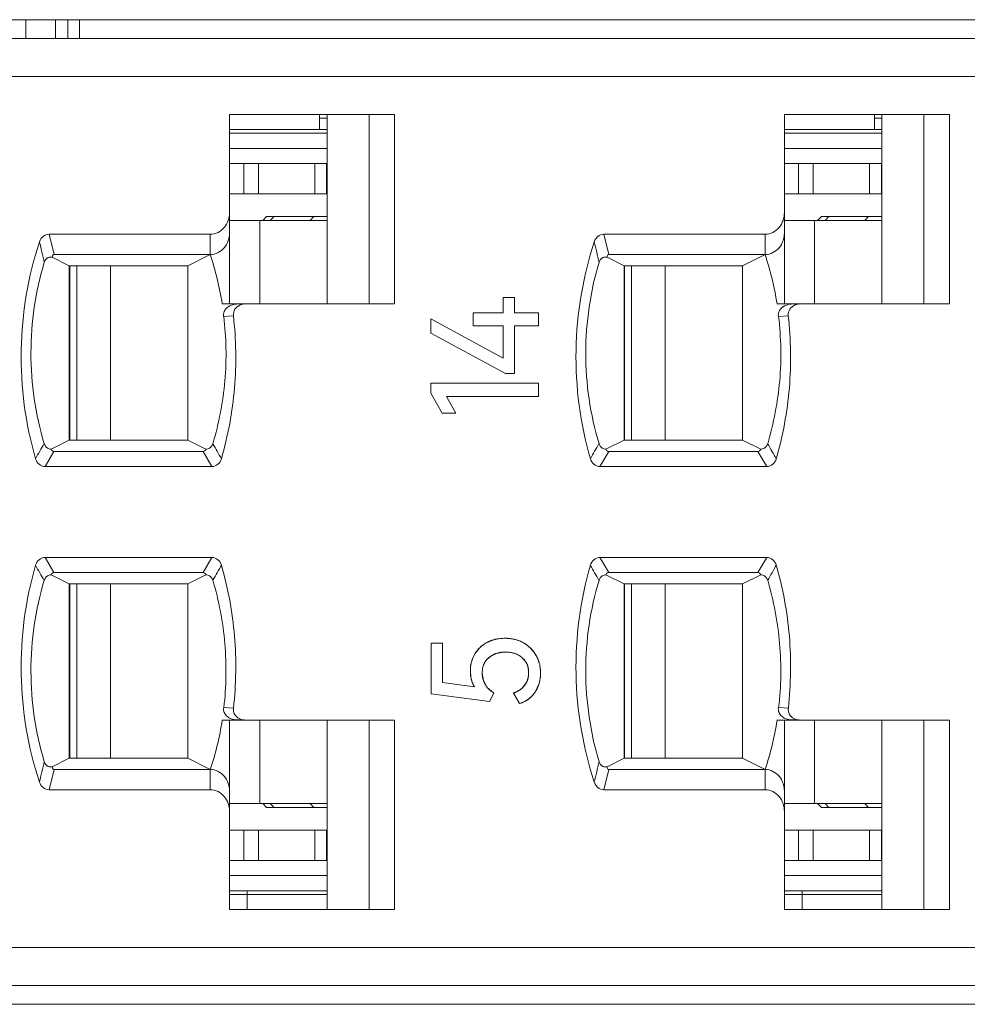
# Model space of a CAD drawing. Header units: inches. Extents: x 830 to 2908, y -1046 to 167.
# Tile 22 of 33: x 2665 to 2678, y -814 to -801. Entities that reach past the tile are written whole.
import ezdxf

# ---------------------------------------------------------------- set-up
doc = ezdxf.new("R2010")
doc.units = ezdxf.units.IN
doc.header["$LTSCALE"] = 23.1
doc.header["$MEASUREMENT"] = 0
doc.layers.get('0').update_dxf_attribs({"lineweight": 18})
for name, color, linetype, lineweight in [('1_10', 7, 'Continuous', 18), ('1_27', 7, 'Continuous', 18), ('1_37', 7, 'Continuous', 18), ('1_40', 7, 'Continuous', 18), ('1_41', 7, 'Continuous', 18), ('1_42', 7, 'Continuous', 18), ('1_43', 7, 'Continuous', 18), ('1_6', 7, 'Continuous', 18), ('1_8', 7, 'Continuous', 18), ('1_9', 7, 'Continuous', 18)]:
    doc.layers.add(name, color=color, linetype=linetype, lineweight=lineweight)

msp = doc.modelspace()

# ---------------------------------------------------------------- linework, layer by layer
at = {"color": 0, "linetype": 'Continuous', "lineweight": 0}
for p, q in [((2605.83, -800.779), (2704.83, -800.779)), ((2665.479, -801.029), (2665.479, -800.779)), ((2665.873, -800.779), (2665.873, -801.029)), ((2666.036, -801.029), (2666.036, -800.779)), ((2666.187, -800.779), (2666.187, -801.029)), ((2671.787, -804.446), (2671.936, -804.446)), ((2671.787, -804.65), (2671.787, -804.446)), ((2671.936, -804.446), (2671.936, -804.65)), ((2671.389, -804.65), (2671.787, -804.65)), ((2671.389, -804.822), (2671.389, -804.65)), ((2671.936, -804.65), (2672.25, -804.65)), ((2672.25, -804.65), (2672.25, -804.822)), ((2671.787, -805.249), (2670.828, -804.729)), ((2670.828, -804.917), (2670.828, -804.729)), ((2671.787, -804.822), (2671.389, -804.822)), ((2671.787, -805.249), (2671.787, -804.822)), ((2672.25, -804.822), (2671.936, -804.822)), ((2671.936, -804.822), (2671.936, -805.451)), ((2670.828, -804.917), (2671.816, -805.451)), ((2671.936, -805.451), (2671.816, -805.451)), ((2670.828, -805.579), (2672.25, -805.579)), ((2670.828, -805.711), (2670.828, -805.579)), ((2672.25, -805.579), (2672.25, -805.754)), ((2670.828, -805.711), (2670.981, -805.975)), ((2672.25, -805.754), (2671.036, -805.754)), ((2671.162, -805.975), (2671.036, -805.754)), ((2671.036, -805.754), (2671.117, -805.897)), ((2671.162, -805.975), (2670.981, -805.975)), ((2671.574, -809.001), (2671.644, -808.972)), ((2671.723, -808.953), (2671.81, -808.947)), ((2671.81, -808.947), (2671.9, -808.954)), ((2670.834, -809.011), (2670.985, -809.011)), ((2670.834, -809.682), (2670.834, -809.011)), ((2670.985, -809.011), (2670.985, -809.531)), ((2671.38, -809.218), (2671.411, -809.154)), ((2671.734, -809.137), (2671.678, -809.154)), ((2671.957, -809.154), (2671.904, -809.138)), ((2672.083, -809.257), (2672.037, -809.203)), ((2672.22, -809.172), (2672.259, -809.263)), ((2671.358, -809.458), (2671.352, -809.379)), ((2671.514, -809.344), (2671.509, -809.405)), ((2672.272, -809.321), (2672.279, -809.405)), ((2671.376, -809.527), (2671.358, -809.458)), ((2671.509, -809.405), (2671.525, -809.506)), ((2671.525, -809.506), (2671.575, -809.595)), ((2672.099, -809.52), (2672.116, -809.466)), ((2672.116, -809.466), (2672.121, -809.425)), ((2671.406, -809.587), (2670.985, -809.531)), ((2671.406, -809.587), (2671.376, -809.527)), ((2671.575, -809.595), (2671.662, -809.669)), ((2671.98, -809.643), (2672.03, -809.61)), ((2672.03, -809.61), (2672.087, -809.544)), ((2672.26, -809.544), (2672.208, -809.656)), ((2670.834, -809.682), (2671.606, -809.779)), ((2671.606, -809.779), (2671.662, -809.669)), ((2671.922, -809.669), (2672.002, -809.808)), ((2671.931, -809.665), (2671.98, -809.643)), ((2672.208, -809.656), (2672.167, -809.707)), ((2672.07, -809.779), (2672.002, -809.808)), ((2608.03, -813.779), (2704.63, -813.779))]:
    msp.add_line(p, q, dxfattribs=at)
for centre, radius, start, end in [((2671.791, -809.424), 0.475, 105.2624, 108.0017), ((2671.801, -809.471), 0.524, 98.6133, 100.5856), ((2671.819, -809.455), 0.508, 78.7434, 80.8462), ((2671.823, -809.435), 0.487, 76.1785, 78.7459), ((2671.828, -809.417), 0.469, 70.8863, 76.1854), ((2671.836, -809.392), 0.443, 60.5655, 70.9334), ((2671.755, -809.361), 0.401, 138.8627, 143.6562), ((2671.761, -809.366), 0.409, 137.7491, 138.875), ((2671.769, -809.373), 0.42, 128.9274, 137.719), ((2671.773, -809.378), 0.427, 127.4469, 128.951), ((2671.774, -809.379), 0.427, 120.3872, 127.448), ((2671.771, -809.375), 0.423, 117.8417, 120.3839), ((2671.84, -809.385), 0.434, 55.2966, 60.4866), ((2671.834, -809.394), 0.445, 50.9472, 55.3032), ((2671.831, -809.397), 0.449, 48.9714, 50.952), ((2671.831, -809.398), 0.45, 41.2571, 48.9731), ((2671.834, -809.395), 0.446, 39.1009, 41.2517), ((2671.839, -809.391), 0.44, 35.0248, 39.1062), ((2671.799, -809.374), 0.447, 160.9279, 169.082), ((2671.779, -809.368), 0.426, 159.4122, 160.8762), ((2671.743, -809.352), 0.386, 143.6501, 149.2497), ((2671.809, -809.499), 0.369, 100.2248, 101.657), ((2671.846, -809.427), 0.295, 63.6859, 67.8654), ((2671.849, -809.384), 0.427, 29.7548, 35.033), ((2671.826, -809.379), 0.474, 170.6811, 180.0036), ((2671.816, -809.378), 0.464, 169.037, 170.6629), ((2671.878, -809.386), 0.242, 29.8575, 32.253), ((2671.802, -809.399), 0.476, 9.4142, 11.6716), ((2671.796, -809.411), 0.482, 348.2054, 349.7944), ((2671.775, -809.408), 0.504, 349.8153, 354.3413), ((2671.749, -809.405), 0.53, 354.3326, 358.1563), ((2671.735, -809.405), 0.544, 358.1464, 0.0025), ((2671.878, -809.421), 0.242, 329.7085, 335.9282), ((2671.817, -809.416), 0.461, 343.8259, 348.2267), ((2671.783, -809.274), 0.418, 289.4432, 290.7508), ((2671.877, -809.421), 0.407, 298.3264, 303.4946), ((2671.877, -809.422), 0.406, 303.4852, 309.7953), ((2671.884, -809.43), 0.396, 309.7884, 315.5966)]:
    msp.add_arc(centre, radius, start, end, dxfattribs=at)
for points, knots in [([(2671.81, -808.947), (2671.799, -808.947), (2671.777, -808.947), (2671.745, -808.95), (2671.72, -808.953), (2671.699, -808.957), (2671.685, -808.96), (2671.67, -808.964), (2671.656, -808.968), (2671.641, -808.972), (2671.63, -808.976), (2671.621, -808.98), (2671.614, -808.983), (2671.607, -808.985), (2671.601, -808.988), (2671.597, -808.99), (2671.593, -808.991), (2671.59, -808.993), (2671.587, -808.995), (2671.584, -808.996), (2671.582, -808.997), (2671.58, -808.998), (2671.579, -808.998), (2671.578, -808.999), (2671.577, -808.999), (2671.576, -809), (2671.576, -809), (2671.575, -809), (2671.575, -809.001), (2671.574, -809.001), (2671.574, -809.001), (2671.574, -809.001), (2671.574, -809.001), (2671.574, -809.001), (2671.574, -809.001), (2671.574, -809.001)], [0, 0, 0, 0, 0.125, 0.25, 0.375, 0.4375, 0.500001, 0.562501, 0.625001, 0.687501, 0.750001, 0.781251, 0.812501, 0.843751, 0.875001, 0.890626, 0.906251, 0.921876, 0.937501, 0.953126, 0.960938, 0.968751, 0.976564, 0.98047, 0.984376, 0.988282, 0.992189, 0.994142, 0.996095, 0.997071, 0.998048, 0.999024, 0.999513, 0.999757, 1, 1, 1, 1]), ([(2672.054, -809.007), (2672.045, -809.002), (2672.027, -808.992), (2671.999, -808.98), (2671.975, -808.972), (2671.955, -808.966), (2671.94, -808.962), (2671.924, -808.958), (2671.909, -808.955), (2671.893, -808.953), (2671.879, -808.951), (2671.868, -808.95), (2671.86, -808.949), (2671.852, -808.948), (2671.845, -808.948), (2671.839, -808.947), (2671.835, -808.947), (2671.831, -808.947), (2671.827, -808.947), (2671.823, -808.947), (2671.82, -808.947), (2671.818, -808.947), (2671.816, -808.947), (2671.815, -808.947), (2671.814, -808.947), (2671.813, -808.947), (2671.812, -808.947), (2671.811, -808.947), (2671.811, -808.947), (2671.81, -808.947), (2671.81, -808.947), (2671.81, -808.947), (2671.81, -808.947), (2671.81, -808.947), (2671.81, -808.947), (2671.81, -808.947)], [0, 0, 0, 0, 0.125, 0.25, 0.375, 0.4375, 0.500001, 0.562501, 0.625001, 0.687501, 0.750001, 0.781251, 0.812501, 0.843751, 0.875001, 0.890626, 0.906251, 0.921876, 0.937501, 0.953126, 0.960939, 0.968751, 0.976564, 0.98047, 0.984376, 0.988282, 0.992189, 0.994142, 0.996095, 0.997071, 0.998048, 0.999024, 0.999513, 0.999757, 1, 1, 1, 1]), ([(2671.574, -809.001), (2671.565, -809.006), (2671.548, -809.015), (2671.524, -809.031), (2671.506, -809.045), (2671.491, -809.057), (2671.481, -809.067), (2671.471, -809.076), (2671.461, -809.086), (2671.452, -809.097), (2671.445, -809.106), (2671.439, -809.113), (2671.435, -809.119), (2671.43, -809.125), (2671.427, -809.129), (2671.424, -809.133), (2671.422, -809.136), (2671.42, -809.139), (2671.418, -809.142), (2671.417, -809.145), (2671.416, -809.147), (2671.415, -809.148), (2671.414, -809.149), (2671.413, -809.15), (2671.413, -809.151), (2671.412, -809.152), (2671.412, -809.153), (2671.412, -809.153), (2671.411, -809.153), (2671.411, -809.154), (2671.411, -809.154), (2671.411, -809.154), (2671.411, -809.154), (2671.411, -809.154), (2671.411, -809.154), (2671.411, -809.154)], [0, 0, 0, 0, 0.125, 0.25, 0.375, 0.4375, 0.500001, 0.562501, 0.625001, 0.687501, 0.750001, 0.781251, 0.812501, 0.843751, 0.875001, 0.890626, 0.906251, 0.921876, 0.937501, 0.953126, 0.960938, 0.968751, 0.976564, 0.98047, 0.984376, 0.988282, 0.992189, 0.994142, 0.996095, 0.997071, 0.998048, 0.999024, 0.999513, 0.999757, 1, 1, 1, 1]), ([(2672.22, -809.172), (2672.215, -809.163), (2672.205, -809.146), (2672.188, -809.122), (2672.172, -809.103), (2672.159, -809.089), (2672.149, -809.078), (2672.138, -809.068), (2672.127, -809.058), (2672.116, -809.049), (2672.106, -809.041), (2672.098, -809.035), (2672.092, -809.031), (2672.086, -809.027), (2672.081, -809.023), (2672.077, -809.021), (2672.074, -809.019), (2672.07, -809.017), (2672.067, -809.015), (2672.065, -809.013), (2672.062, -809.012), (2672.061, -809.011), (2672.059, -809.01), (2672.058, -809.009), (2672.057, -809.009), (2672.057, -809.008), (2672.056, -809.008), (2672.055, -809.008), (2672.055, -809.007), (2672.055, -809.007), (2672.054, -809.007), (2672.054, -809.007), (2672.054, -809.007), (2672.054, -809.007), (2672.054, -809.007), (2672.054, -809.007)], [0, 0, 0, 0, 0.125, 0.25, 0.375, 0.4375, 0.500001, 0.562501, 0.625001, 0.687501, 0.750001, 0.781251, 0.812501, 0.843751, 0.875001, 0.890626, 0.906251, 0.921876, 0.937501, 0.953126, 0.960938, 0.968751, 0.976564, 0.98047, 0.984376, 0.988282, 0.992189, 0.994142, 0.996095, 0.997071, 0.998048, 0.999024, 0.999513, 0.999757, 1, 1, 1, 1]), ([(2671.509, -809.405), (2671.509, -809.393), (2671.51, -809.372), (2671.514, -809.341), (2671.52, -809.318), (2671.526, -809.299), (2671.531, -809.286), (2671.537, -809.274), (2671.544, -809.262), (2671.551, -809.25), (2671.558, -809.241), (2671.563, -809.234), (2671.568, -809.229), (2671.572, -809.224), (2671.576, -809.219), (2671.58, -809.216), (2671.582, -809.214), (2671.585, -809.211), (2671.587, -809.209), (2671.589, -809.207), (2671.591, -809.206), (2671.593, -809.204), (2671.594, -809.203), (2671.595, -809.203), (2671.595, -809.202), (2671.596, -809.202), (2671.597, -809.201), (2671.597, -809.201), (2671.597, -809.201), (2671.598, -809.2), (2671.598, -809.2), (2671.598, -809.2), (2671.598, -809.2), (2671.598, -809.2), (2671.598, -809.2), (2671.598, -809.2)], [0, 0, 0, 0, 0.125, 0.25, 0.375, 0.4375, 0.500001, 0.562501, 0.625001, 0.687501, 0.750001, 0.781251, 0.812501, 0.843751, 0.875001, 0.890626, 0.906251, 0.921876, 0.937501, 0.953126, 0.960939, 0.968751, 0.976564, 0.98047, 0.984376, 0.988282, 0.992189, 0.994142, 0.996095, 0.997071, 0.998048, 0.999025, 0.999513, 0.999757, 1, 1, 1, 1]), ([(2671.678, -809.154), (2671.649, -809.165), (2671.602, -809.191), (2671.565, -809.232), (2671.551, -809.25)], [0, 0, 0, 0, 0.574716, 1, 1, 1, 1]), ([(2671.598, -809.2), (2671.605, -809.194), (2671.621, -809.183), (2671.645, -809.169), (2671.666, -809.158), (2671.684, -809.151), (2671.697, -809.147), (2671.711, -809.143), (2671.726, -809.139), (2671.74, -809.136), (2671.752, -809.134), (2671.762, -809.132), (2671.77, -809.132), (2671.778, -809.131), (2671.784, -809.13), (2671.789, -809.13), (2671.793, -809.13), (2671.797, -809.13), (2671.801, -809.129), (2671.805, -809.129), (2671.807, -809.129), (2671.809, -809.129), (2671.811, -809.129), (2671.812, -809.129), (2671.813, -809.129), (2671.814, -809.129), (2671.815, -809.129), (2671.816, -809.129), (2671.816, -809.129), (2671.817, -809.129), (2671.817, -809.129), (2671.817, -809.129), (2671.817, -809.129), (2671.817, -809.129), (2671.817, -809.129), (2671.817, -809.129)], [0, 0, 0, 0, 0.125, 0.25, 0.375, 0.4375, 0.500001, 0.562501, 0.625001, 0.687501, 0.750001, 0.781251, 0.812501, 0.843751, 0.875001, 0.890626, 0.906251, 0.921876, 0.937501, 0.953126, 0.960938, 0.968751, 0.976564, 0.98047, 0.984376, 0.988282, 0.992189, 0.994142, 0.996095, 0.997071, 0.998048, 0.999024, 0.999513, 0.999757, 1, 1, 1, 1]), ([(2671.904, -809.138), (2671.896, -809.136), (2671.868, -809.131), (2671.818, -809.128), (2671.772, -809.131), (2671.747, -809.135), (2671.743, -809.135)], [0, 0, 0, 0, 0.14114, 0.538473, 0.926946, 1, 1, 1, 1]), ([(2671.817, -809.129), (2671.829, -809.129), (2671.85, -809.13), (2671.882, -809.133), (2671.906, -809.138), (2671.925, -809.143), (2671.939, -809.147), (2671.953, -809.152), (2671.966, -809.158), (2671.979, -809.164), (2671.989, -809.169), (2671.997, -809.174), (2672.003, -809.178), (2672.009, -809.182), (2672.014, -809.185), (2672.017, -809.188), (2672.02, -809.19), (2672.023, -809.192), (2672.026, -809.194), (2672.028, -809.196), (2672.03, -809.197), (2672.031, -809.198), (2672.032, -809.199), (2672.033, -809.2), (2672.034, -809.201), (2672.035, -809.201), (2672.035, -809.202), (2672.036, -809.202), (2672.036, -809.202), (2672.036, -809.202), (2672.036, -809.203), (2672.036, -809.203), (2672.036, -809.203), (2672.037, -809.203), (2672.037, -809.203), (2672.037, -809.203)], [0, 0, 0, 0, 0.125, 0.25, 0.375, 0.4375, 0.500001, 0.562501, 0.625001, 0.687501, 0.750001, 0.781251, 0.812501, 0.843751, 0.875001, 0.890626, 0.906251, 0.921876, 0.937501, 0.953126, 0.960938, 0.968751, 0.976563, 0.98047, 0.984376, 0.988282, 0.992188, 0.994142, 0.996095, 0.997071, 0.998048, 0.999024, 0.999513, 0.999757, 1, 1, 1, 1]), ([(2672.037, -809.203), (2672.044, -809.209), (2672.057, -809.222), (2672.074, -809.243), (2672.087, -809.262), (2672.095, -809.278), (2672.101, -809.29), (2672.106, -809.303), (2672.11, -809.316), (2672.114, -809.33), (2672.116, -809.342), (2672.118, -809.351), (2672.119, -809.358), (2672.12, -809.366), (2672.121, -809.372), (2672.121, -809.377), (2672.121, -809.381), (2672.121, -809.385), (2672.122, -809.389), (2672.122, -809.392), (2672.122, -809.395), (2672.122, -809.397), (2672.122, -809.398), (2672.122, -809.4), (2672.122, -809.401), (2672.122, -809.402), (2672.122, -809.402), (2672.122, -809.403), (2672.122, -809.404), (2672.122, -809.404), (2672.122, -809.404), (2672.122, -809.404), (2672.122, -809.404), (2672.122, -809.405), (2672.122, -809.405), (2672.122, -809.405)], [0, 0, 0, 0, 0.125, 0.25, 0.375, 0.4375, 0.500001, 0.562501, 0.625001, 0.687501, 0.750001, 0.781251, 0.812501, 0.843751, 0.875001, 0.890626, 0.906251, 0.921876, 0.937501, 0.953126, 0.960939, 0.968751, 0.976564, 0.98047, 0.984376, 0.988282, 0.992189, 0.994142, 0.996095, 0.997071, 0.998048, 0.999025, 0.999513, 0.999757, 1, 1, 1, 1]), ([(2672.279, -809.405), (2672.279, -809.394), (2672.278, -809.373), (2672.276, -809.342), (2672.272, -809.317), (2672.268, -809.297), (2672.264, -809.282), (2672.26, -809.268), (2672.256, -809.254), (2672.251, -809.24), (2672.247, -809.228), (2672.243, -809.219), (2672.24, -809.212), (2672.237, -809.205), (2672.234, -809.199), (2672.232, -809.195), (2672.231, -809.192), (2672.229, -809.188), (2672.227, -809.185), (2672.226, -809.182), (2672.224, -809.18), (2672.224, -809.178), (2672.223, -809.177), (2672.222, -809.176), (2672.222, -809.175), (2672.221, -809.174), (2672.221, -809.174), (2672.221, -809.173), (2672.22, -809.173), (2672.22, -809.172), (2672.22, -809.172), (2672.22, -809.172), (2672.22, -809.172), (2672.22, -809.172), (2672.22, -809.172), (2672.22, -809.172), (2672.22, -809.172)], [0, 0, 0, 0, 0.125, 0.25, 0.375, 0.4375, 0.500001, 0.562501, 0.625001, 0.687501, 0.750001, 0.781251, 0.812501, 0.843751, 0.875001, 0.890626, 0.906251, 0.921876, 0.937501, 0.953126, 0.960938, 0.968751, 0.976564, 0.98047, 0.984376, 0.988282, 0.992189, 0.994142, 0.996095, 0.997071, 0.998048, 0.999024, 0.999513, 0.999757, 0.999994, 1, 1, 1, 1]), ([(2671.352, -809.379), (2671.352, -809.39), (2671.352, -809.41), (2671.355, -809.438), (2671.358, -809.461), (2671.362, -809.479), (2671.365, -809.492), (2671.369, -809.505), (2671.373, -809.518), (2671.377, -809.53), (2671.381, -809.54), (2671.385, -809.548), (2671.387, -809.554), (2671.39, -809.559), (2671.393, -809.564), (2671.395, -809.568), (2671.396, -809.571), (2671.398, -809.573), (2671.399, -809.576), (2671.401, -809.578), (2671.402, -809.58), (2671.403, -809.582), (2671.403, -809.583), (2671.404, -809.584), (2671.404, -809.584), (2671.405, -809.585), (2671.405, -809.586), (2671.405, -809.586), (2671.406, -809.586), (2671.406, -809.587), (2671.406, -809.587), (2671.406, -809.587), (2671.406, -809.587), (2671.406, -809.587), (2671.406, -809.587), (2671.406, -809.587)], [0, 0, 0, 0, 0.125, 0.25, 0.375, 0.4375, 0.5, 0.5625, 0.625, 0.6875, 0.75, 0.78125, 0.8125, 0.84375, 0.875, 0.890625, 0.90625, 0.921875, 0.9375, 0.953125, 0.960938, 0.96875, 0.976563, 0.980469, 0.984375, 0.988282, 0.992188, 0.994141, 0.996094, 0.997071, 0.998047, 0.999024, 0.999512, 0.999756, 1, 1, 1, 1]), ([(2671.551, -809.25), (2671.544, -809.262), (2671.527, -809.292), (2671.517, -809.324), (2671.514, -809.344)], [0, 0, 0, 0, 0.406797, 1, 1, 1, 1]), ([(2672.121, -809.425), (2672.122, -809.418), (2672.123, -809.372), (2672.115, -809.317), (2672.093, -809.274), (2672.088, -809.266)], [0, 0, 0, 0, 0.121072, 0.834212, 1, 1, 1, 1]), ([(2671.662, -809.669), (2671.649, -809.661), (2671.625, -809.644), (2671.594, -809.617), (2671.572, -809.592), (2671.557, -809.571), (2671.547, -809.555), (2671.538, -809.538), (2671.53, -809.521), (2671.524, -809.503), (2671.519, -809.488), (2671.516, -809.475), (2671.514, -809.465), (2671.512, -809.456), (2671.511, -809.447), (2671.511, -809.441), (2671.51, -809.436), (2671.51, -809.431), (2671.509, -809.425), (2671.509, -809.421), (2671.509, -809.418), (2671.509, -809.415), (2671.509, -809.413), (2671.509, -809.411), (2671.509, -809.41), (2671.509, -809.409), (2671.509, -809.407), (2671.509, -809.407), (2671.509, -809.406), (2671.509, -809.406), (2671.509, -809.405), (2671.509, -809.405), (2671.509, -809.405), (2671.509, -809.405), (2671.509, -809.405), (2671.509, -809.405)], [0, 0, 0, 0, 0.125, 0.25, 0.375, 0.4375, 0.500001, 0.562501, 0.625001, 0.687501, 0.750001, 0.781251, 0.812501, 0.843751, 0.875001, 0.890626, 0.906251, 0.921876, 0.937501, 0.953126, 0.960939, 0.968751, 0.976564, 0.98047, 0.984376, 0.988282, 0.992189, 0.994142, 0.996095, 0.997071, 0.998048, 0.999025, 0.999513, 0.999757, 1, 1, 1, 1]), ([(2672.122, -809.405), (2672.122, -809.413), (2672.121, -809.428), (2672.119, -809.451), (2672.116, -809.469), (2672.112, -809.482), (2672.109, -809.493), (2672.106, -809.503), (2672.102, -809.513), (2672.098, -809.522), (2672.094, -809.53), (2672.091, -809.536), (2672.089, -809.541), (2672.086, -809.545), (2672.084, -809.549), (2672.082, -809.552), (2672.08, -809.554), (2672.079, -809.556), (2672.078, -809.558), (2672.076, -809.56), (2672.075, -809.561), (2672.075, -809.562), (2672.074, -809.563), (2672.073, -809.564), (2672.073, -809.565), (2672.073, -809.565), (2672.072, -809.566), (2672.072, -809.566), (2672.072, -809.566), (2672.072, -809.566), (2672.072, -809.566), (2672.072, -809.567), (2672.072, -809.567), (2672.071, -809.567), (2672.071, -809.567), (2672.071, -809.567), (2672.071, -809.567)], [0, 0, 0, 0, 0.125, 0.25, 0.375, 0.4375, 0.500001, 0.562501, 0.625001, 0.687501, 0.750001, 0.781251, 0.812501, 0.843751, 0.875001, 0.890626, 0.906251, 0.921876, 0.937501, 0.953126, 0.960938, 0.968751, 0.976564, 0.98047, 0.984376, 0.988282, 0.992189, 0.994142, 0.996095, 0.997071, 0.998048, 0.999024, 0.999513, 0.999757, 0.999931, 1, 1, 1, 1]), ([(2672.208, -809.656), (2672.214, -809.647), (2672.225, -809.628), (2672.24, -809.599), (2672.25, -809.574), (2672.257, -809.554), (2672.261, -809.538), (2672.266, -809.522), (2672.269, -809.506), (2672.272, -809.49), (2672.274, -809.476), (2672.276, -809.465), (2672.277, -809.457), (2672.277, -809.448), (2672.278, -809.441), (2672.278, -809.435), (2672.278, -809.431), (2672.279, -809.427), (2672.279, -809.422), (2672.279, -809.419), (2672.279, -809.416), (2672.279, -809.413), (2672.279, -809.412), (2672.279, -809.41), (2672.279, -809.409), (2672.279, -809.408), (2672.279, -809.407), (2672.279, -809.406), (2672.279, -809.406), (2672.279, -809.405), (2672.279, -809.405), (2672.279, -809.405), (2672.279, -809.405), (2672.279, -809.405), (2672.279, -809.405), (2672.279, -809.405)], [0, 0, 0, 0, 0.125, 0.25, 0.375, 0.4375, 0.500001, 0.562501, 0.625001, 0.687501, 0.750001, 0.781251, 0.812501, 0.843751, 0.875001, 0.890626, 0.906251, 0.921876, 0.937501, 0.953126, 0.960939, 0.968751, 0.976564, 0.98047, 0.984376, 0.988282, 0.992189, 0.994142, 0.996095, 0.997071, 0.998048, 0.999024, 0.999513, 0.999757, 1, 1, 1, 1]), ([(2672.071, -809.567), (2672.067, -809.572), (2672.058, -809.583), (2672.043, -809.598), (2672.03, -809.61), (2672.018, -809.619), (2672.009, -809.626), (2671.999, -809.632), (2671.99, -809.638), (2671.979, -809.644), (2671.97, -809.648), (2671.963, -809.652), (2671.957, -809.654), (2671.952, -809.657), (2671.947, -809.659), (2671.943, -809.66), (2671.94, -809.662), (2671.937, -809.663), (2671.934, -809.664), (2671.932, -809.665), (2671.93, -809.666), (2671.928, -809.666), (2671.927, -809.667), (2671.926, -809.667), (2671.925, -809.667), (2671.924, -809.668), (2671.924, -809.668), (2671.923, -809.668), (2671.923, -809.668), (2671.923, -809.668), (2671.922, -809.668), (2671.922, -809.668), (2671.922, -809.668), (2671.922, -809.668), (2671.922, -809.669), (2671.922, -809.669), (2671.922, -809.669)], [0, 0, 0, 0, 0.125, 0.25, 0.375, 0.4375, 0.5, 0.5625, 0.625, 0.6875, 0.75, 0.78125, 0.8125, 0.84375, 0.875, 0.890625, 0.90625, 0.921875, 0.9375, 0.953125, 0.960938, 0.96875, 0.976563, 0.980469, 0.984375, 0.988281, 0.992188, 0.994141, 0.996094, 0.99707, 0.998047, 0.999024, 0.999512, 0.999756, 0.999995, 1, 1, 1, 1]), ([(2672.002, -809.808), (2672.013, -809.805), (2672.035, -809.797), (2672.066, -809.783), (2672.09, -809.77), (2672.108, -809.758), (2672.121, -809.749), (2672.134, -809.739), (2672.146, -809.729), (2672.158, -809.718), (2672.167, -809.709), (2672.174, -809.701), (2672.179, -809.695), (2672.185, -809.689), (2672.189, -809.683), (2672.192, -809.679), (2672.194, -809.676), (2672.197, -809.673), (2672.199, -809.669), (2672.201, -809.667), (2672.203, -809.664), (2672.204, -809.663), (2672.205, -809.661), (2672.205, -809.66), (2672.206, -809.659), (2672.207, -809.658), (2672.207, -809.658), (2672.207, -809.657), (2672.208, -809.657), (2672.208, -809.657), (2672.208, -809.656), (2672.208, -809.656), (2672.208, -809.656), (2672.208, -809.656), (2672.208, -809.656), (2672.208, -809.656)], [0, 0, 0, 0, 0.125, 0.25, 0.375, 0.4375, 0.500001, 0.562501, 0.625001, 0.687501, 0.750001, 0.781251, 0.812501, 0.843751, 0.875001, 0.890626, 0.906251, 0.921876, 0.937501, 0.953126, 0.960939, 0.968751, 0.976564, 0.98047, 0.984376, 0.988282, 0.992189, 0.994142, 0.996095, 0.997071, 0.998048, 0.999025, 0.999513, 0.999757, 1, 1, 1, 1])]:
    msp.add_open_spline(points, degree=3, knots=knots, dxfattribs=at)
msp.add_open_spline([(2671.411, -809.154), (2671.371, -809.22), (2671.352, -809.295), (2671.352, -809.379)], degree=3, dxfattribs=at)
at = {"layer": '1_10', "color": 0, "linetype": 'Continuous', "lineweight": 0}
for p, q in [((2676.79, -803.429), (2675.501, -803.429)), ((2675.9, -804.529), (2675.9, -803.429)), ((2673.481, -806.329), (2673.481, -804.029)), ((2673.927, -804.029), (2673.927, -806.329))]:
    msp.add_line(p, q, dxfattribs=at)
at = {"layer": '1_27', "color": 0, "linetype": 'Continuous', "lineweight": 0}
for p, q in [((2669.36, -802.229), (2669.36, -802.029)), ((2669.46, -802.079), (2669.36, -802.079)), ((2676.69, -802.229), (2676.69, -802.029)), ((2676.79, -802.079), (2676.69, -802.079)), ((2669.46, -802.229), (2668.171, -802.229)), ((2676.79, -802.229), (2675.501, -802.229)), ((2668.171, -812.329), (2669.46, -812.329)), ((2668.405, -812.529), (2668.405, -812.279)), ((2675.501, -812.329), (2676.79, -812.329)), ((2675.735, -812.529), (2675.735, -812.279))]:
    msp.add_line(p, q, dxfattribs=at)
at = {"layer": '1_37', "color": 0, "linetype": 'Continuous', "lineweight": 0}
for p, q in [((2666.151, -810.529), (2666.151, -808.229)), ((2666.597, -808.229), (2666.597, -810.529)), ((2668.57, -811.129), (2668.57, -810.029)), ((2668.171, -811.129), (2669.46, -811.129))]:
    msp.add_line(p, q, dxfattribs=at)
at = {"layer": '1_40', "color": 0, "linetype": 'Continuous', "lineweight": 0}
for p, q in [((2675.501, -802.679), (2676.79, -802.679)), ((2675.689, -803.079), (2675.689, -802.679)), ((2675.881, -802.679), (2675.881, -803.079)), ((2676.626, -803.079), (2676.626, -802.679)), ((2676.783, -802.679), (2676.783, -803.079)), ((2675.501, -803.079), (2676.79, -803.079)), ((2673.39, -804.029), (2673.39, -806.329))]:
    msp.add_line(p, q, dxfattribs=at)
at = {"layer": '1_41', "color": 0, "linetype": 'Continuous', "lineweight": 0}
for p, q in [((2673.39, -808.229), (2673.39, -810.529)), ((2676.79, -811.479), (2675.501, -811.479)), ((2675.689, -811.879), (2675.689, -811.479)), ((2675.881, -811.479), (2675.881, -811.879)), ((2676.626, -811.879), (2676.626, -811.479)), ((2676.783, -811.879), (2676.783, -811.479)), ((2675.501, -811.879), (2676.79, -811.879))]:
    msp.add_line(p, q, dxfattribs=at)
at = {"layer": '1_42', "color": 0, "linetype": 'Continuous', "lineweight": 0}
for p, q in [((2668.171, -802.679), (2669.46, -802.679)), ((2668.359, -803.079), (2668.359, -802.679)), ((2668.551, -802.679), (2668.551, -803.079)), ((2669.296, -803.079), (2669.296, -802.679)), ((2669.453, -802.679), (2669.453, -803.079)), ((2668.171, -803.079), (2669.46, -803.079)), ((2666.06, -804.029), (2666.06, -806.329))]:
    msp.add_line(p, q, dxfattribs=at)
at = {"layer": '1_43', "color": 0, "linetype": 'Continuous', "lineweight": 0}
for p, q in [((2666.06, -808.229), (2666.06, -810.529)), ((2669.46, -811.479), (2668.171, -811.479)), ((2668.359, -811.879), (2668.359, -811.479)), ((2668.551, -811.479), (2668.551, -811.879)), ((2669.296, -811.879), (2669.296, -811.479)), ((2669.453, -811.879), (2669.453, -811.479)), ((2668.171, -811.879), (2669.46, -811.879))]:
    msp.add_line(p, q, dxfattribs=at)
at = {"layer": '1_6', "color": 0, "linetype": 'Continuous', "lineweight": 0}
for p, q in [((2632.31, -801.029), (2701.929, -801.029)), ((2700.338, -801.529), (2632.652, -801.529)), ((2668.171, -802.029), (2670.35, -802.029)), ((2668.171, -804.529), (2668.171, -802.029)), ((2669.46, -802.029), (2669.46, -804.529)), ((2670.013, -802.029), (2670.013, -804.529)), ((2670.35, -802.029), (2670.35, -804.529)), ((2675.501, -802.029), (2677.68, -802.029)), ((2675.501, -804.529), (2675.501, -802.029)), ((2676.79, -802.029), (2676.79, -804.529)), ((2677.343, -802.029), (2677.343, -804.529)), ((2677.68, -802.029), (2677.68, -804.529)), ((2668.171, -802.279), (2669.46, -802.279)), ((2675.501, -802.279), (2676.79, -802.279)), ((2669.46, -802.479), (2668.171, -802.479)), ((2676.79, -802.479), (2675.501, -802.479)), ((2668.61, -803.429), (2668.66, -803.379)), ((2669.46, -803.379), (2668.66, -803.379)), ((2668.758, -803.379), (2668.709, -803.429)), ((2669.235, -803.429), (2669.284, -803.379)), ((2675.94, -803.429), (2675.99, -803.379)), ((2676.79, -803.379), (2675.99, -803.379)), ((2676.088, -803.379), (2676.039, -803.429)), ((2676.565, -803.429), (2676.614, -803.379)), ((2665.787, -803.613), (2667.916, -803.613)), ((2665.852, -803.879), (2665.787, -803.613)), ((2667.916, -803.879), (2667.916, -803.613)), ((2673.117, -803.613), (2675.246, -803.613)), ((2673.182, -803.879), (2673.117, -803.613)), ((2675.246, -803.879), (2675.246, -803.613)), ((2666.053, -804.029), (2665.828, -803.916)), ((2665.852, -803.879), (2667.916, -803.879)), ((2667.916, -803.879), (2667.618, -804.029)), ((2673.383, -804.029), (2673.158, -803.916)), ((2673.182, -803.879), (2675.246, -803.879)), ((2675.246, -803.879), (2674.948, -804.029)), ((2666.053, -804.029), (2667.618, -804.029)), ((2666.053, -806.329), (2666.053, -804.029)), ((2667.618, -806.329), (2667.618, -804.029)), ((2673.383, -804.029), (2674.948, -804.029)), ((2673.383, -806.329), (2673.383, -804.029)), ((2674.948, -806.329), (2674.948, -804.029)), ((2668.073, -804.529), (2668.369, -804.529)), ((2668.311, -804.546), (2668.364, -804.531)), ((2668.364, -804.533), (2668.382, -804.531)), ((2670.35, -804.529), (2668.374, -804.529)), ((2675.403, -804.529), (2675.699, -804.529)), ((2675.641, -804.546), (2675.694, -804.531)), ((2675.694, -804.533), (2675.712, -804.531)), ((2677.68, -804.529), (2675.704, -804.529)), ((2668.22, -804.687), (2668.091, -804.699)), ((2675.55, -804.687), (2675.421, -804.699)), ((2665.813, -806.45), (2666.053, -806.329)), ((2667.618, -806.329), (2666.053, -806.329)), ((2667.618, -806.329), (2667.859, -806.45)), ((2673.143, -806.45), (2673.383, -806.329)), ((2674.948, -806.329), (2673.383, -806.329)), ((2674.948, -806.329), (2675.189, -806.45)), ((2665.733, -806.679), (2665.85, -806.479)), ((2667.821, -806.479), (2665.85, -806.479)), ((2667.821, -806.479), (2667.937, -806.679)), ((2673.063, -806.679), (2673.18, -806.479)), ((2675.151, -806.479), (2673.18, -806.479)), ((2675.151, -806.479), (2675.267, -806.679)), ((2667.937, -806.679), (2665.733, -806.679)), ((2675.267, -806.679), (2673.063, -806.679)), ((2665.734, -807.879), (2667.938, -807.879)), ((2665.85, -808.079), (2665.734, -807.879)), ((2667.938, -807.879), (2667.821, -808.079)), ((2673.064, -807.879), (2675.268, -807.879)), ((2673.18, -808.079), (2673.064, -807.879)), ((2675.268, -807.879), (2675.151, -808.079)), ((2665.85, -808.079), (2667.821, -808.079)), ((2673.18, -808.079), (2675.151, -808.079)), ((2666.053, -808.229), (2665.813, -808.109)), ((2667.859, -808.109), (2667.618, -808.229)), ((2673.383, -808.229), (2673.143, -808.109)), ((2675.189, -808.109), (2674.948, -808.229)), ((2666.053, -808.229), (2667.618, -808.229)), ((2666.053, -808.229), (2666.053, -810.529)), ((2667.618, -810.529), (2667.618, -808.229)), ((2673.383, -808.229), (2674.948, -808.229)), ((2673.383, -808.229), (2673.383, -810.529)), ((2674.948, -810.529), (2674.948, -808.229)), ((2668.224, -809.868), (2668.097, -809.86)), ((2675.554, -809.868), (2675.427, -809.86)), ((2668.073, -810.029), (2670.35, -810.029)), ((2668.171, -812.529), (2668.171, -810.029)), ((2668.231, -810.02), (2668.26, -810.025)), ((2668.26, -810.023), (2668.364, -810.023)), ((2668.26, -810.024), (2668.262, -810.025)), ((2668.378, -810.028), (2668.364, -810.026)), ((2669.46, -810.029), (2669.46, -812.529)), ((2670.013, -810.029), (2670.013, -812.529)), ((2670.35, -810.029), (2670.35, -812.529)), ((2675.403, -810.029), (2677.68, -810.029)), ((2675.501, -812.529), (2675.501, -810.029)), ((2675.561, -810.02), (2675.59, -810.025)), ((2675.59, -810.023), (2675.694, -810.023)), ((2675.59, -810.024), (2675.592, -810.025)), ((2675.708, -810.028), (2675.694, -810.026)), ((2676.79, -810.029), (2676.79, -812.529)), ((2677.343, -810.029), (2677.343, -812.529)), ((2677.68, -810.029), (2677.68, -812.529)), ((2665.828, -810.643), (2666.053, -810.529)), ((2667.618, -810.529), (2666.053, -810.529)), ((2667.618, -810.529), (2667.916, -810.679)), ((2673.158, -810.643), (2673.383, -810.529)), ((2674.948, -810.529), (2673.383, -810.529)), ((2674.948, -810.529), (2675.246, -810.679)), ((2665.787, -810.946), (2665.852, -810.679)), ((2667.916, -810.679), (2665.852, -810.679)), ((2667.916, -810.946), (2667.916, -810.679)), ((2673.117, -810.946), (2673.182, -810.679)), ((2675.246, -810.679), (2673.182, -810.679)), ((2675.246, -810.946), (2675.246, -810.679)), ((2667.916, -810.946), (2665.787, -810.946)), ((2675.246, -810.946), (2673.117, -810.946)), ((2668.66, -811.179), (2668.61, -811.129)), ((2668.66, -811.179), (2669.46, -811.179)), ((2668.709, -811.129), (2668.758, -811.179)), ((2669.284, -811.179), (2669.235, -811.129)), ((2675.99, -811.179), (2675.94, -811.129)), ((2675.99, -811.179), (2676.79, -811.179)), ((2676.039, -811.129), (2676.088, -811.179)), ((2676.614, -811.179), (2676.565, -811.129)), ((2668.171, -812.079), (2669.46, -812.079)), ((2675.501, -812.079), (2676.79, -812.079)), ((2669.46, -812.279), (2668.171, -812.279)), ((2676.79, -812.279), (2675.501, -812.279)), ((2670.35, -812.529), (2668.171, -812.529)), ((2677.68, -812.529), (2675.501, -812.529)), ((2632.652, -813.029), (2700.338, -813.029)), ((2632.31, -813.529), (2701.929, -813.529))]:
    msp.add_line(p, q, dxfattribs=at)
for centre, radius, start, end in [((2763.263, -780.652), 100.291, 193.29321, 193.45176), ((2770.593, -780.652), 100.291, 193.29321, 193.45176), ((2663.998, -805.174), 4.126, 8.9967, 18.2943), ((2671.328, -805.174), 4.126, 8.9967, 18.2943), ((2668.26, -804.732), 0.196, 89.9316, 101.2851), ((2675.59, -804.732), 0.196, 89.9316, 101.2851), ((2676.691, -812.784), 12.704, 149.713, 150.7483), ((2659.067, -811.56), 10.284, 28.9803, 30.2625), ((2684.021, -812.784), 12.704, 149.713, 150.7483), ((2666.397, -811.56), 10.284, 28.9803, 30.2625), ((2675.97, -802.194), 11.87, 209.1853, 210.2939), ((2658.944, -802.96), 10.41, 329.8992, 331.1692), ((2683.3, -802.194), 11.87, 209.1853, 210.2939), ((2666.274, -802.96), 10.41, 329.8992, 331.1692), ((2663.998, -809.384), 4.127, 341.7063, 351.0037), ((2671.328, -809.384), 4.127, 341.7063, 351.0037), ((2762.32, -833.652), 99.315, 166.56453, 166.72466), ((2769.65, -833.652), 99.315, 166.56453, 166.72466)]:
    msp.add_arc(centre, radius, start, end, dxfattribs=at)
for points, knots in [([(2668.171, -803.326), (2668.171, -803.395), (2668.134, -803.505), (2668.022, -803.595), (2667.951, -803.613), (2667.916, -803.613)], [0, 0, 0, 0, 0.496876, 0.748597, 1, 1, 1, 1]), ([(2675.501, -803.326), (2675.501, -803.395), (2675.464, -803.505), (2675.352, -803.595), (2675.281, -803.613), (2675.246, -803.613)], [0, 0, 0, 0, 0.496876, 0.748597, 1, 1, 1, 1]), ([(2665.787, -803.613), (2665.759, -803.612), (2665.7, -803.634), (2665.668, -803.685), (2665.659, -803.712)], [0, 0, 0, 0, 0.498571, 1, 1, 1, 1]), ([(2667.916, -803.879), (2667.951, -803.879), (2668.022, -803.862), (2668.134, -803.772), (2668.171, -803.662), (2668.171, -803.592)], [0, 0, 0, 0, 0.251497, 0.503184, 1, 1, 1, 1]), ([(2673.117, -803.613), (2673.089, -803.612), (2673.03, -803.634), (2672.998, -803.685), (2672.989, -803.712)], [0, 0, 0, 0, 0.498571, 1, 1, 1, 1]), ([(2675.246, -803.879), (2675.281, -803.879), (2675.352, -803.862), (2675.464, -803.772), (2675.501, -803.662), (2675.501, -803.592)], [0, 0, 0, 0, 0.251497, 0.503184, 1, 1, 1, 1]), ([(2665.659, -803.712), (2665.509, -804.171), (2665.344, -805.139), (2665.474, -806.113), (2665.608, -806.577)], [0, 0, 0, 0, 0.5, 1, 1, 1, 1]), ([(2672.989, -803.712), (2672.839, -804.171), (2672.674, -805.139), (2672.804, -806.113), (2672.938, -806.577)], [0, 0, 0, 0, 0.5, 1, 1, 1, 1]), ([(2665.723, -803.982), (2665.731, -803.957), (2665.762, -803.914), (2665.81, -803.913), (2665.828, -803.916)], [0, 0, 0, 0, 0.591555, 1, 1, 1, 1]), ([(2665.852, -803.879), (2665.843, -803.88), (2665.831, -803.895), (2665.83, -803.91), (2665.828, -803.916)], [0, 0, 0, 0, 0.572011, 1, 1, 1, 1]), ([(2673.053, -803.982), (2673.061, -803.957), (2673.092, -803.914), (2673.14, -803.913), (2673.158, -803.916)], [0, 0, 0, 0, 0.591555, 1, 1, 1, 1]), ([(2673.182, -803.879), (2673.173, -803.88), (2673.161, -803.895), (2673.16, -803.91), (2673.158, -803.916)], [0, 0, 0, 0, 0.572011, 1, 1, 1, 1]), ([(2665.722, -806.377), (2665.606, -805.991), (2665.487, -805.18), (2665.607, -804.369), (2665.723, -803.982)], [0, 0, 0, 0, 0.499974, 1, 1, 1, 1]), ([(2673.052, -806.377), (2672.936, -805.991), (2672.817, -805.18), (2672.937, -804.369), (2673.053, -803.982)], [0, 0, 0, 0, 0.499974, 1, 1, 1, 1]), ([(2668.091, -804.699), (2668.088, -804.677), (2668.094, -804.633), (2668.139, -804.571), (2668.189, -804.546), (2668.222, -804.54)], [0, 0, 0, 0, 0.30085, 0.557051, 1, 1, 1, 1]), ([(2668.222, -804.687), (2668.221, -804.658), (2668.232, -804.595), (2668.284, -804.558), (2668.311, -804.546)], [0, 0, 0, 0, 0.498785, 1, 1, 1, 1]), ([(2675.421, -804.699), (2675.418, -804.677), (2675.424, -804.633), (2675.469, -804.571), (2675.519, -804.546), (2675.552, -804.54)], [0, 0, 0, 0, 0.30085, 0.557051, 1, 1, 1, 1]), ([(2675.552, -804.687), (2675.551, -804.658), (2675.562, -804.595), (2675.614, -804.558), (2675.641, -804.546)], [0, 0, 0, 0, 0.498785, 1, 1, 1, 1]), ([(2668.094, -804.699), (2668.11, -804.839), (2668.131, -805.122), (2668.111, -805.687), (2668.03, -806.107), (2667.95, -806.377)], [0, 0, 0, 0, 0.250131, 0.50023, 1, 1, 1, 1]), ([(2668.063, -806.577), (2668.151, -806.272), (2668.268, -805.643), (2668.257, -805.003), (2668.222, -804.687)], [0, 0, 0, 0, 0.500023, 1, 1, 1, 1]), ([(2675.424, -804.699), (2675.44, -804.839), (2675.461, -805.122), (2675.441, -805.687), (2675.36, -806.107), (2675.28, -806.377)], [0, 0, 0, 0, 0.250131, 0.50023, 1, 1, 1, 1]), ([(2675.393, -806.577), (2675.481, -806.272), (2675.598, -805.643), (2675.587, -805.003), (2675.552, -804.687)], [0, 0, 0, 0, 0.500023, 1, 1, 1, 1]), ([(2665.813, -806.45), (2665.796, -806.449), (2665.754, -806.438), (2665.728, -806.4), (2665.722, -806.377)], [0, 0, 0, 0, 0.417744, 1, 1, 1, 1]), ([(2667.95, -806.377), (2667.943, -806.4), (2667.917, -806.438), (2667.875, -806.449), (2667.859, -806.45)], [0, 0, 0, 0, 0.583939, 1, 1, 1, 1]), ([(2673.143, -806.45), (2673.126, -806.449), (2673.084, -806.438), (2673.058, -806.4), (2673.052, -806.377)], [0, 0, 0, 0, 0.417744, 1, 1, 1, 1]), ([(2675.28, -806.377), (2675.273, -806.4), (2675.247, -806.438), (2675.205, -806.449), (2675.189, -806.45)], [0, 0, 0, 0, 0.583939, 1, 1, 1, 1]), ([(2665.85, -806.479), (2665.84, -806.479), (2665.823, -806.471), (2665.815, -806.455), (2665.813, -806.45)], [0, 0, 0, 0, 0.625346, 1, 1, 1, 1]), ([(2667.821, -806.479), (2667.828, -806.479), (2667.845, -806.474), (2667.855, -806.459), (2667.859, -806.45)], [0, 0, 0, 0, 0.401074, 1, 1, 1, 1]), ([(2673.18, -806.479), (2673.17, -806.479), (2673.153, -806.471), (2673.145, -806.455), (2673.143, -806.45)], [0, 0, 0, 0, 0.625346, 1, 1, 1, 1]), ([(2675.151, -806.479), (2675.158, -806.479), (2675.175, -806.474), (2675.185, -806.459), (2675.189, -806.45)], [0, 0, 0, 0, 0.401074, 1, 1, 1, 1]), ([(2665.608, -806.577), (2665.616, -806.604), (2665.647, -806.656), (2665.705, -806.679), (2665.733, -806.679)], [0, 0, 0, 0, 0.500965, 1, 1, 1, 1]), ([(2667.937, -806.679), (2667.966, -806.679), (2668.024, -806.657), (2668.055, -806.605), (2668.063, -806.577)], [0, 0, 0, 0, 0.499191, 1, 1, 1, 1]), ([(2672.938, -806.577), (2672.946, -806.604), (2672.977, -806.656), (2673.035, -806.679), (2673.063, -806.679)], [0, 0, 0, 0, 0.500965, 1, 1, 1, 1]), ([(2675.267, -806.679), (2675.296, -806.679), (2675.354, -806.657), (2675.385, -806.605), (2675.393, -806.577)], [0, 0, 0, 0, 0.499191, 1, 1, 1, 1]), ([(2665.734, -807.879), (2665.706, -807.88), (2665.647, -807.902), (2665.616, -807.954), (2665.608, -807.982)], [0, 0, 0, 0, 0.499144, 1, 1, 1, 1]), ([(2668.063, -807.98), (2668.055, -807.953), (2668.023, -807.902), (2667.966, -807.88), (2667.938, -807.879)], [0, 0, 0, 0, 0.501026, 1, 1, 1, 1]), ([(2673.064, -807.879), (2673.036, -807.88), (2672.977, -807.902), (2672.946, -807.954), (2672.938, -807.982)], [0, 0, 0, 0, 0.499144, 1, 1, 1, 1]), ([(2675.393, -807.98), (2675.385, -807.953), (2675.353, -807.902), (2675.296, -807.88), (2675.268, -807.879)], [0, 0, 0, 0, 0.501026, 1, 1, 1, 1]), ([(2665.608, -807.982), (2665.474, -808.446), (2665.344, -809.419), (2665.509, -810.387), (2665.659, -810.846)], [0, 0, 0, 0, 0.5, 1, 1, 1, 1]), ([(2665.85, -808.079), (2665.84, -808.079), (2665.823, -808.088), (2665.815, -808.103), (2665.813, -808.109)], [0, 0, 0, 0, 0.625369, 1, 1, 1, 1]), ([(2667.821, -808.079), (2667.828, -808.079), (2667.845, -808.084), (2667.855, -808.1), (2667.859, -808.109)], [0, 0, 0, 0, 0.40183, 1, 1, 1, 1]), ([(2668.223, -809.868), (2668.257, -809.553), (2668.268, -808.914), (2668.151, -808.285), (2668.063, -807.98)], [0, 0, 0, 0, 0.499974, 1, 1, 1, 1]), ([(2672.938, -807.982), (2672.804, -808.446), (2672.674, -809.419), (2672.839, -810.387), (2672.989, -810.846)], [0, 0, 0, 0, 0.5, 1, 1, 1, 1]), ([(2673.18, -808.079), (2673.17, -808.079), (2673.153, -808.088), (2673.145, -808.103), (2673.143, -808.109)], [0, 0, 0, 0, 0.625369, 1, 1, 1, 1]), ([(2675.151, -808.079), (2675.158, -808.079), (2675.175, -808.084), (2675.185, -808.1), (2675.189, -808.109)], [0, 0, 0, 0, 0.40183, 1, 1, 1, 1]), ([(2675.553, -809.868), (2675.587, -809.553), (2675.598, -808.914), (2675.481, -808.285), (2675.393, -807.98)], [0, 0, 0, 0, 0.499974, 1, 1, 1, 1]), ([(2665.723, -810.576), (2665.607, -810.19), (2665.487, -809.379), (2665.606, -808.568), (2665.722, -808.181)], [0, 0, 0, 0, 0.5, 1, 1, 1, 1]), ([(2665.722, -808.181), (2665.728, -808.158), (2665.754, -808.121), (2665.796, -808.11), (2665.813, -808.109)], [0, 0, 0, 0, 0.583737, 1, 1, 1, 1]), ([(2667.859, -808.109), (2667.876, -808.11), (2667.917, -808.121), (2667.943, -808.158), (2667.95, -808.181)], [0, 0, 0, 0, 0.417911, 1, 1, 1, 1]), ([(2667.95, -808.181), (2668.03, -808.452), (2668.137, -809.011), (2668.128, -809.579), (2668.095, -809.86)], [0, 0, 0, 0, 0.500019, 1, 1, 1, 1]), ([(2673.053, -810.576), (2672.937, -810.19), (2672.817, -809.379), (2672.936, -808.568), (2673.052, -808.181)], [0, 0, 0, 0, 0.5, 1, 1, 1, 1]), ([(2673.052, -808.181), (2673.058, -808.158), (2673.084, -808.121), (2673.126, -808.11), (2673.143, -808.109)], [0, 0, 0, 0, 0.583737, 1, 1, 1, 1]), ([(2675.189, -808.109), (2675.206, -808.11), (2675.247, -808.121), (2675.273, -808.158), (2675.28, -808.181)], [0, 0, 0, 0, 0.417911, 1, 1, 1, 1]), ([(2675.28, -808.181), (2675.36, -808.452), (2675.467, -809.011), (2675.458, -809.579), (2675.425, -809.86)], [0, 0, 0, 0, 0.500019, 1, 1, 1, 1]), ([(2668.095, -809.86), (2668.088, -809.869), (2668.09, -809.896), (2668.101, -809.937), (2668.132, -809.978), (2668.179, -810.008), (2668.214, -810.017), (2668.231, -810.02)], [0, 0, 0, 0, 0.150842, 0.297456, 0.552713, 0.781106, 1, 1, 1, 1]), ([(2668.257, -809.976), (2668.244, -809.962), (2668.222, -809.927), (2668.221, -809.887), (2668.223, -809.868)], [0, 0, 0, 0, 0.499957, 1, 1, 1, 1]), ([(2675.425, -809.86), (2675.418, -809.869), (2675.42, -809.896), (2675.431, -809.937), (2675.462, -809.978), (2675.509, -810.008), (2675.544, -810.017), (2675.561, -810.02)], [0, 0, 0, 0, 0.150842, 0.297456, 0.552713, 0.781106, 1, 1, 1, 1]), ([(2675.587, -809.976), (2675.574, -809.962), (2675.552, -809.927), (2675.551, -809.887), (2675.553, -809.868)], [0, 0, 0, 0, 0.499957, 1, 1, 1, 1]), ([(2665.828, -810.643), (2665.81, -810.646), (2665.762, -810.644), (2665.731, -810.602), (2665.723, -810.576)], [0, 0, 0, 0, 0.410182, 1, 1, 1, 1]), ([(2665.828, -810.643), (2665.83, -810.649), (2665.831, -810.664), (2665.843, -810.678), (2665.852, -810.679)], [0, 0, 0, 0, 0.428267, 1, 1, 1, 1]), ([(2668.171, -810.966), (2668.171, -810.897), (2668.134, -810.786), (2668.022, -810.697), (2667.951, -810.679), (2667.916, -810.679)], [0, 0, 0, 0, 0.496875, 0.748597, 1, 1, 1, 1]), ([(2673.158, -810.643), (2673.14, -810.646), (2673.092, -810.644), (2673.061, -810.602), (2673.053, -810.576)], [0, 0, 0, 0, 0.410182, 1, 1, 1, 1]), ([(2673.158, -810.643), (2673.16, -810.649), (2673.161, -810.664), (2673.173, -810.678), (2673.182, -810.679)], [0, 0, 0, 0, 0.428267, 1, 1, 1, 1]), ([(2675.501, -810.966), (2675.501, -810.897), (2675.464, -810.786), (2675.352, -810.697), (2675.281, -810.679), (2675.246, -810.679)], [0, 0, 0, 0, 0.496875, 0.748597, 1, 1, 1, 1]), ([(2665.659, -810.846), (2665.668, -810.873), (2665.7, -810.924), (2665.759, -810.946), (2665.787, -810.946)], [0, 0, 0, 0, 0.50159, 1, 1, 1, 1]), ([(2672.989, -810.846), (2672.998, -810.873), (2673.03, -810.924), (2673.089, -810.946), (2673.117, -810.946)], [0, 0, 0, 0, 0.50159, 1, 1, 1, 1]), ([(2667.916, -810.946), (2667.951, -810.946), (2668.022, -810.963), (2668.134, -811.053), (2668.171, -811.163), (2668.171, -811.233)], [0, 0, 0, 0, 0.251498, 0.503184, 1, 1, 1, 1]), ([(2675.246, -810.946), (2675.281, -810.946), (2675.352, -810.963), (2675.464, -811.053), (2675.501, -811.163), (2675.501, -811.233)], [0, 0, 0, 0, 0.251498, 0.503184, 1, 1, 1, 1])]:
    msp.add_open_spline(points, degree=3, knots=knots, dxfattribs=at)
for points in [[(2668.364, -810.027), (2668.324, -810.024), (2668.285, -810.004), (2668.257, -809.976)], [(2675.694, -810.027), (2675.654, -810.024), (2675.615, -810.004), (2675.587, -809.976)]]:
    msp.add_open_spline(points, degree=3, dxfattribs=at)
at = {"layer": '1_8', "color": 0, "linetype": 'Continuous', "lineweight": 0}
for p, q in [((2669.46, -803.429), (2668.171, -803.429)), ((2668.57, -804.529), (2668.57, -803.429)), ((2666.151, -806.329), (2666.151, -804.029)), ((2666.597, -804.029), (2666.597, -806.329))]:
    msp.add_line(p, q, dxfattribs=at)
at = {"layer": '1_9', "color": 0, "linetype": 'Continuous', "lineweight": 0}
for p, q in [((2673.481, -810.529), (2673.481, -808.229)), ((2673.927, -808.229), (2673.927, -810.529)), ((2675.9, -811.129), (2675.9, -810.029)), ((2675.501, -811.129), (2676.79, -811.129))]:
    msp.add_line(p, q, dxfattribs=at)

doc.saveas('drawing.dxf')
